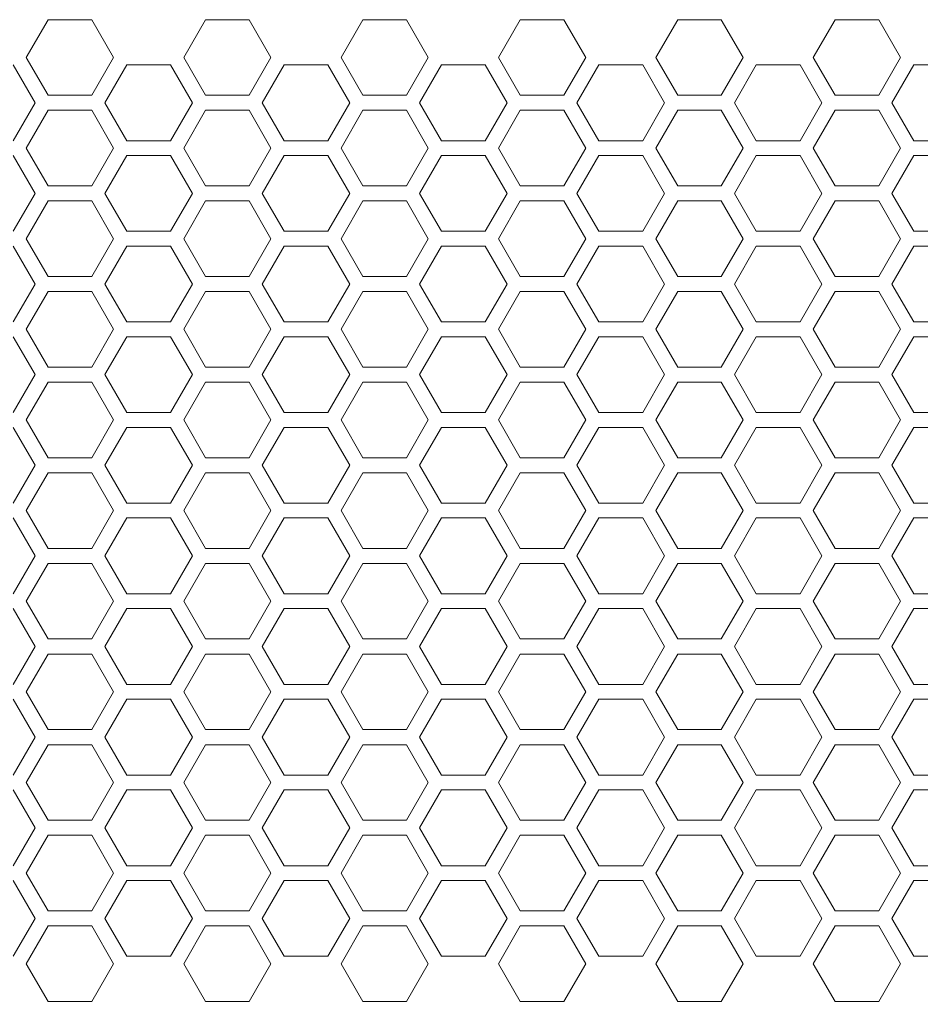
# Model space of a CAD drawing. Header units: millimetres. Extents: x 4621 to 5210, y 333 to 1535.
# Tile 8 of 26: x 4899 to 4970, y 416 to 494. Entities that reach past the tile are written whole.
import ezdxf

# ---------------------------------------------------------------- set-up
doc = ezdxf.new("R2010")
doc.units = ezdxf.units.MM
doc.header["$PDSIZE"] = -1
doc.dimstyles.new('ISO-25', dxfattribs={"dimtxt": 2.5, "dimasz": 2.5, "dimexe": 1.25, "dimexo": 0.625, "dimtad": 1, "dimtxsty": 'Standard', "dimcen": 2.5, "dimadec": 0, "dimazin": 0, "dimtfac": 1, "dimtmove": 0, "dimatfit": 3, "dimfxl": 0, "dimarcsym": 0})

# ---------------------------------------------------------------- blocks, each defined once
blk = doc.blocks.new('*D104')
at = {"color": 4, "lineweight": -2, "transparency": 16777216}
for p, q in [((4681.237, 438.002), (4681.237, 374.854)), ((5149.237, 438.002), (5149.237, 374.854)), ((4701.237, 379.854), (4883.57, 379.854)), ((5129.237, 379.854), (4946.904, 379.854))]:
    blk.add_line(p, q, dxfattribs=at)
at = {"color": 4, "transparency": 16777216}
for points in [[(4701.237, 383.188), (4701.237, 376.521), (4681.237, 379.854)], [(5129.237, 383.188), (5129.237, 376.521), (5149.237, 379.854)]]:
    blk.add_solid(points, dxfattribs=at)
at = {"layer": 'Defpoints', "color": 0, "transparency": 16777216}
for p in [(4681.237, 443.002), (5149.237, 443.002), (5149.237, 379.854)]:
    blk.add_point(p, dxfattribs=at)
at = {"color": 4, "transparency": 16777216, "insert": (4915.237, 379.854), "char_height": 20, "attachment_point": 5}
blk.add_mtext('468', dxfattribs=at)

msp = doc.modelspace()

# ---------------------------------------------------------------- linework, layer by layer
at = {"color": 0, "linetype": 'ByBlock', "lineweight": 5}
for p, q in [((4901.005, 494.202), (4899.273, 491.202)), ((4904.469, 494.202), (4901.005, 494.202)), ((4906.201, 491.202), (4904.469, 494.202)), ((4913.505, 494.202), (4911.773, 491.202)), ((4916.969, 494.202), (4913.505, 494.202)), ((4918.701, 491.202), (4916.969, 494.202)), ((4926.005, 494.202), (4924.273, 491.202)), ((4926.005, 494.202), (4924.273, 491.202)), ((4929.469, 494.202), (4926.005, 494.202)), ((4929.469, 494.202), (4926.005, 494.202)), ((4931.201, 491.202), (4929.469, 494.202)), ((4931.201, 491.202), (4929.469, 494.202)), ((4938.505, 494.202), (4936.773, 491.202)), ((4938.505, 494.202), (4936.773, 491.202)), ((4941.969, 494.202), (4938.505, 494.202)), ((4941.969, 494.202), (4938.505, 494.202)), ((4943.701, 491.202), (4941.969, 494.202)), ((4943.701, 491.202), (4941.969, 494.202)), ((4951.005, 494.202), (4949.273, 491.202)), ((4954.469, 494.202), (4951.005, 494.202)), ((4956.201, 491.202), (4954.469, 494.202)), ((4963.505, 494.202), (4961.773, 491.202)), ((4966.969, 494.202), (4963.505, 494.202)), ((4968.701, 491.202), (4966.969, 494.202)), ((4899.966, 487.602), (4898.226, 490.614)), ((4899.273, 491.202), (4901.005, 488.202)), ((4904.469, 488.202), (4906.201, 491.202)), ((4907.248, 490.614), (4905.508, 487.602)), ((4910.726, 490.614), (4907.248, 490.614)), ((4912.466, 487.602), (4910.726, 490.614)), ((4911.773, 491.202), (4913.505, 488.202)), ((4916.969, 488.202), (4918.701, 491.202)), ((4919.748, 490.614), (4918.008, 487.602)), ((4923.226, 490.614), (4919.748, 490.614)), ((4924.966, 487.602), (4923.226, 490.614)), ((4924.273, 491.202), (4926.005, 488.202)), ((4924.273, 491.202), (4926.005, 488.202)), ((4929.469, 488.202), (4931.201, 491.202)), ((4929.469, 488.202), (4931.201, 491.202)), ((4932.248, 490.614), (4930.508, 487.602)), ((4932.248, 490.614), (4930.508, 487.602)), ((4935.726, 490.614), (4932.248, 490.614)), ((4935.726, 490.614), (4932.248, 490.614)), ((4937.466, 487.602), (4935.726, 490.614)), ((4937.466, 487.602), (4935.726, 490.614)), ((4936.773, 491.202), (4938.505, 488.202)), ((4936.773, 491.202), (4938.505, 488.202)), ((4941.969, 488.202), (4943.701, 491.202)), ((4941.969, 488.202), (4943.701, 491.202)), ((4944.748, 490.614), (4943.008, 487.602)), ((4948.226, 490.614), (4944.748, 490.614)), ((4949.966, 487.602), (4948.226, 490.614)), ((4949.273, 491.202), (4951.005, 488.202)), ((4954.469, 488.202), (4956.201, 491.202)), ((4957.248, 490.614), (4955.508, 487.602)), ((4960.726, 490.614), (4957.248, 490.614)), ((4962.466, 487.602), (4960.726, 490.614)), ((4961.773, 491.202), (4963.505, 488.202)), ((4966.969, 488.202), (4968.701, 491.202)), ((4969.748, 490.614), (4968.008, 487.602)), ((4973.226, 490.614), (4969.748, 490.614)), ((4901.005, 488.202), (4904.469, 488.202)), ((4913.505, 488.202), (4916.969, 488.202)), ((4926.005, 488.202), (4929.469, 488.202)), ((4926.005, 488.202), (4929.469, 488.202)), ((4938.505, 488.202), (4941.969, 488.202)), ((4938.505, 488.202), (4941.969, 488.202)), ((4951.005, 488.202), (4954.469, 488.202)), ((4963.505, 488.202), (4966.969, 488.202)), ((4898.226, 484.589), (4899.966, 487.602)), ((4905.508, 487.602), (4907.248, 484.589)), ((4910.726, 484.589), (4912.466, 487.602)), ((4918.008, 487.602), (4919.748, 484.589)), ((4923.226, 484.589), (4924.966, 487.602)), ((4930.508, 487.602), (4932.248, 484.589)), ((4930.508, 487.602), (4932.248, 484.589)), ((4935.726, 484.589), (4937.466, 487.602)), ((4935.726, 484.589), (4937.466, 487.602)), ((4943.008, 487.602), (4944.748, 484.589)), ((4948.226, 484.589), (4949.966, 487.602)), ((4955.508, 487.602), (4957.248, 484.589)), ((4960.726, 484.589), (4962.466, 487.602)), ((4968.008, 487.602), (4969.748, 484.589)), ((4901.005, 487.002), (4899.273, 484.002)), ((4904.469, 487.002), (4901.005, 487.002)), ((4906.201, 484.002), (4904.469, 487.002)), ((4913.505, 487.002), (4911.773, 484.002)), ((4916.969, 487.002), (4913.505, 487.002)), ((4918.701, 484.002), (4916.969, 487.002)), ((4926.005, 487.002), (4924.273, 484.002)), ((4926.005, 487.002), (4924.273, 484.002)), ((4929.469, 487.002), (4926.005, 487.002)), ((4929.469, 487.002), (4926.005, 487.002)), ((4931.201, 484.002), (4929.469, 487.002)), ((4931.201, 484.002), (4929.469, 487.002)), ((4938.505, 487.002), (4936.773, 484.002)), ((4938.505, 487.002), (4936.773, 484.002)), ((4941.969, 487.002), (4938.505, 487.002)), ((4941.969, 487.002), (4938.505, 487.002)), ((4943.701, 484.002), (4941.969, 487.002)), ((4943.701, 484.002), (4941.969, 487.002)), ((4951.005, 487.002), (4949.273, 484.002)), ((4954.469, 487.002), (4951.005, 487.002)), ((4956.201, 484.002), (4954.469, 487.002)), ((4963.505, 487.002), (4961.773, 484.002)), ((4966.969, 487.002), (4963.505, 487.002)), ((4968.701, 484.002), (4966.969, 487.002)), ((4907.248, 484.589), (4910.726, 484.589)), ((4919.748, 484.589), (4923.226, 484.589)), ((4932.248, 484.589), (4935.726, 484.589)), ((4932.248, 484.589), (4935.726, 484.589)), ((4944.748, 484.589), (4948.226, 484.589)), ((4957.248, 484.589), (4960.726, 484.589)), ((4969.748, 484.589), (4973.226, 484.589)), ((4899.273, 484.002), (4901.005, 481.002)), ((4904.469, 481.002), (4906.201, 484.002)), ((4911.773, 484.002), (4913.505, 481.002)), ((4916.969, 481.002), (4918.701, 484.002)), ((4924.273, 484.002), (4926.005, 481.002)), ((4924.273, 484.002), (4926.005, 481.002)), ((4929.469, 481.002), (4931.201, 484.002)), ((4929.469, 481.002), (4931.201, 484.002)), ((4936.773, 484.002), (4938.505, 481.002)), ((4936.773, 484.002), (4938.505, 481.002)), ((4941.969, 481.002), (4943.701, 484.002)), ((4941.969, 481.002), (4943.701, 484.002)), ((4949.273, 484.002), (4951.005, 481.002)), ((4954.469, 481.002), (4956.201, 484.002)), ((4961.773, 484.002), (4963.505, 481.002)), ((4966.969, 481.002), (4968.701, 484.002)), ((4899.966, 480.402), (4898.226, 483.414)), ((4907.248, 483.414), (4905.508, 480.402)), ((4910.726, 483.414), (4907.248, 483.414)), ((4912.466, 480.402), (4910.726, 483.414)), ((4919.748, 483.414), (4918.008, 480.402)), ((4923.226, 483.414), (4919.748, 483.414)), ((4924.966, 480.402), (4923.226, 483.414)), ((4932.248, 483.414), (4930.508, 480.402)), ((4932.248, 483.414), (4930.508, 480.402)), ((4935.726, 483.414), (4932.248, 483.414)), ((4935.726, 483.414), (4932.248, 483.414)), ((4937.466, 480.402), (4935.726, 483.414)), ((4937.466, 480.402), (4935.726, 483.414)), ((4944.748, 483.414), (4943.008, 480.402)), ((4948.226, 483.414), (4944.748, 483.414)), ((4949.966, 480.402), (4948.226, 483.414)), ((4957.248, 483.414), (4955.508, 480.402)), ((4960.726, 483.414), (4957.248, 483.414)), ((4962.466, 480.402), (4960.726, 483.414)), ((4969.748, 483.414), (4968.008, 480.402)), ((4973.226, 483.414), (4969.748, 483.414)), ((4898.226, 477.389), (4899.966, 480.402)), ((4901.005, 481.002), (4904.469, 481.002)), ((4905.508, 480.402), (4907.248, 477.389)), ((4910.726, 477.389), (4912.466, 480.402)), ((4913.505, 481.002), (4916.969, 481.002)), ((4918.008, 480.402), (4919.748, 477.389)), ((4923.226, 477.389), (4924.966, 480.402)), ((4926.005, 481.002), (4929.469, 481.002)), ((4926.005, 481.002), (4929.469, 481.002)), ((4930.508, 480.402), (4932.248, 477.389)), ((4930.508, 480.402), (4932.248, 477.389)), ((4935.726, 477.389), (4937.466, 480.402)), ((4935.726, 477.389), (4937.466, 480.402)), ((4938.505, 481.002), (4941.969, 481.002)), ((4938.505, 481.002), (4941.969, 481.002)), ((4943.008, 480.402), (4944.748, 477.389)), ((4948.226, 477.389), (4949.966, 480.402)), ((4951.005, 481.002), (4954.469, 481.002)), ((4955.508, 480.402), (4957.248, 477.389)), ((4960.726, 477.389), (4962.466, 480.402)), ((4963.505, 481.002), (4966.969, 481.002)), ((4968.008, 480.402), (4969.748, 477.389)), ((4901.005, 479.802), (4899.273, 476.802)), ((4904.469, 479.802), (4901.005, 479.802)), ((4906.201, 476.802), (4904.469, 479.802)), ((4913.505, 479.802), (4911.773, 476.802)), ((4916.969, 479.802), (4913.505, 479.802)), ((4918.701, 476.802), (4916.969, 479.802)), ((4926.005, 479.802), (4924.273, 476.802)), ((4926.005, 479.802), (4924.273, 476.802)), ((4929.469, 479.802), (4926.005, 479.802)), ((4929.469, 479.802), (4926.005, 479.802)), ((4931.201, 476.802), (4929.469, 479.802)), ((4931.201, 476.802), (4929.469, 479.802)), ((4938.505, 479.802), (4936.773, 476.802)), ((4938.505, 479.802), (4936.773, 476.802)), ((4941.969, 479.802), (4938.505, 479.802)), ((4941.969, 479.802), (4938.505, 479.802)), ((4943.701, 476.802), (4941.969, 479.802)), ((4943.701, 476.802), (4941.969, 479.802)), ((4951.005, 479.802), (4949.273, 476.802)), ((4954.469, 479.802), (4951.005, 479.802)), ((4956.201, 476.802), (4954.469, 479.802)), ((4963.505, 479.802), (4961.773, 476.802)), ((4966.969, 479.802), (4963.505, 479.802)), ((4968.701, 476.802), (4966.969, 479.802)), ((4907.248, 477.389), (4910.726, 477.389)), ((4919.748, 477.389), (4923.226, 477.389)), ((4932.248, 477.389), (4935.726, 477.389)), ((4932.248, 477.389), (4935.726, 477.389)), ((4944.748, 477.389), (4948.226, 477.389)), ((4957.248, 477.389), (4960.726, 477.389)), ((4969.748, 477.389), (4973.226, 477.389)), ((4899.273, 476.802), (4901.005, 473.802)), ((4904.469, 473.802), (4906.201, 476.802)), ((4911.773, 476.802), (4913.505, 473.802)), ((4916.969, 473.802), (4918.701, 476.802)), ((4924.273, 476.802), (4926.005, 473.802)), ((4924.273, 476.802), (4926.005, 473.802)), ((4929.469, 473.802), (4931.201, 476.802)), ((4929.469, 473.802), (4931.201, 476.802)), ((4936.773, 476.802), (4938.505, 473.802)), ((4936.773, 476.802), (4938.505, 473.802)), ((4941.969, 473.802), (4943.701, 476.802)), ((4941.969, 473.802), (4943.701, 476.802)), ((4949.273, 476.802), (4951.005, 473.802)), ((4954.469, 473.802), (4956.201, 476.802)), ((4961.773, 476.802), (4963.505, 473.802)), ((4966.969, 473.802), (4968.701, 476.802)), ((4899.966, 473.202), (4898.226, 476.214)), ((4907.248, 476.214), (4905.508, 473.202)), ((4910.726, 476.214), (4907.248, 476.214)), ((4912.466, 473.202), (4910.726, 476.214)), ((4919.748, 476.214), (4918.008, 473.202)), ((4923.226, 476.214), (4919.748, 476.214)), ((4924.966, 473.202), (4923.226, 476.214)), ((4932.248, 476.214), (4930.508, 473.202)), ((4932.248, 476.214), (4930.508, 473.202)), ((4935.726, 476.214), (4932.248, 476.214)), ((4935.726, 476.214), (4932.248, 476.214)), ((4937.466, 473.202), (4935.726, 476.214)), ((4937.466, 473.202), (4935.726, 476.214)), ((4944.748, 476.214), (4943.008, 473.202)), ((4948.226, 476.214), (4944.748, 476.214)), ((4949.966, 473.202), (4948.226, 476.214)), ((4957.248, 476.214), (4955.508, 473.202)), ((4960.726, 476.214), (4957.248, 476.214)), ((4962.466, 473.202), (4960.726, 476.214)), ((4969.748, 476.214), (4968.008, 473.202)), ((4973.226, 476.214), (4969.748, 476.214)), ((4901.005, 473.802), (4904.469, 473.802)), ((4913.505, 473.802), (4916.969, 473.802)), ((4926.005, 473.802), (4929.469, 473.802)), ((4926.005, 473.802), (4929.469, 473.802)), ((4938.505, 473.802), (4941.969, 473.802)), ((4938.505, 473.802), (4941.969, 473.802)), ((4951.005, 473.802), (4954.469, 473.802)), ((4963.505, 473.802), (4966.969, 473.802)), ((4898.226, 470.189), (4899.966, 473.202)), ((4901.005, 472.602), (4899.273, 469.602)), ((4904.469, 472.602), (4901.005, 472.602)), ((4906.201, 469.602), (4904.469, 472.602)), ((4905.508, 473.202), (4907.248, 470.189)), ((4910.726, 470.189), (4912.466, 473.202)), ((4913.505, 472.602), (4911.773, 469.602)), ((4916.969, 472.602), (4913.505, 472.602)), ((4918.701, 469.602), (4916.969, 472.602)), ((4918.008, 473.202), (4919.748, 470.189)), ((4923.226, 470.189), (4924.966, 473.202)), ((4926.005, 472.602), (4924.273, 469.602)), ((4926.005, 472.602), (4924.273, 469.602)), ((4929.469, 472.602), (4926.005, 472.602)), ((4929.469, 472.602), (4926.005, 472.602)), ((4931.201, 469.602), (4929.469, 472.602)), ((4931.201, 469.602), (4929.469, 472.602)), ((4930.508, 473.202), (4932.248, 470.189)), ((4930.508, 473.202), (4932.248, 470.189)), ((4935.726, 470.189), (4937.466, 473.202)), ((4935.726, 470.189), (4937.466, 473.202)), ((4938.505, 472.602), (4936.773, 469.602)), ((4938.505, 472.602), (4936.773, 469.602)), ((4941.969, 472.602), (4938.505, 472.602)), ((4941.969, 472.602), (4938.505, 472.602)), ((4943.701, 469.602), (4941.969, 472.602)), ((4943.701, 469.602), (4941.969, 472.602)), ((4943.008, 473.202), (4944.748, 470.189)), ((4948.226, 470.189), (4949.966, 473.202)), ((4951.005, 472.602), (4949.273, 469.602)), ((4954.469, 472.602), (4951.005, 472.602)), ((4956.201, 469.602), (4954.469, 472.602)), ((4955.508, 473.202), (4957.248, 470.189)), ((4960.726, 470.189), (4962.466, 473.202)), ((4963.505, 472.602), (4961.773, 469.602)), ((4966.969, 472.602), (4963.505, 472.602)), ((4968.701, 469.602), (4966.969, 472.602)), ((4968.008, 473.202), (4969.748, 470.189)), ((4907.248, 470.189), (4910.726, 470.189)), ((4919.748, 470.189), (4923.226, 470.189)), ((4932.248, 470.189), (4935.726, 470.189)), ((4932.248, 470.189), (4935.726, 470.189)), ((4944.748, 470.189), (4948.226, 470.189)), ((4957.248, 470.189), (4960.726, 470.189)), ((4969.748, 470.189), (4973.226, 470.189)), ((4899.273, 469.602), (4901.005, 466.602)), ((4904.469, 466.602), (4906.201, 469.602)), ((4911.773, 469.602), (4913.505, 466.602)), ((4916.969, 466.602), (4918.701, 469.602)), ((4924.273, 469.602), (4926.005, 466.602)), ((4924.273, 469.602), (4926.005, 466.602)), ((4929.469, 466.602), (4931.201, 469.602)), ((4929.469, 466.602), (4931.201, 469.602)), ((4936.773, 469.602), (4938.505, 466.602)), ((4936.773, 469.602), (4938.505, 466.602)), ((4941.969, 466.602), (4943.701, 469.602)), ((4941.969, 466.602), (4943.701, 469.602)), ((4949.273, 469.602), (4951.005, 466.602)), ((4954.469, 466.602), (4956.201, 469.602)), ((4961.773, 469.602), (4963.505, 466.602)), ((4966.969, 466.602), (4968.701, 469.602)), ((4899.966, 466.002), (4898.226, 469.014)), ((4907.248, 469.014), (4905.508, 466.002)), ((4910.726, 469.014), (4907.248, 469.014)), ((4912.466, 466.002), (4910.726, 469.014)), ((4919.748, 469.014), (4918.008, 466.002)), ((4923.226, 469.014), (4919.748, 469.014)), ((4924.966, 466.002), (4923.226, 469.014)), ((4932.248, 469.014), (4930.508, 466.002)), ((4932.248, 469.014), (4930.508, 466.002)), ((4935.726, 469.014), (4932.248, 469.014)), ((4935.726, 469.014), (4932.248, 469.014)), ((4937.466, 466.002), (4935.726, 469.014)), ((4937.466, 466.002), (4935.726, 469.014)), ((4944.748, 469.014), (4943.008, 466.002)), ((4948.226, 469.014), (4944.748, 469.014)), ((4949.966, 466.002), (4948.226, 469.014)), ((4957.248, 469.014), (4955.508, 466.002)), ((4960.726, 469.014), (4957.248, 469.014)), ((4962.466, 466.002), (4960.726, 469.014)), ((4969.748, 469.014), (4968.008, 466.002)), ((4973.226, 469.014), (4969.748, 469.014)), ((4901.005, 466.602), (4904.469, 466.602)), ((4913.505, 466.602), (4916.969, 466.602)), ((4926.005, 466.602), (4929.469, 466.602)), ((4926.005, 466.602), (4929.469, 466.602)), ((4938.505, 466.602), (4941.969, 466.602)), ((4938.505, 466.602), (4941.969, 466.602)), ((4951.005, 466.602), (4954.469, 466.602)), ((4963.505, 466.602), (4966.969, 466.602)), ((4898.226, 462.989), (4899.966, 466.002)), ((4905.508, 466.002), (4907.248, 462.989)), ((4910.726, 462.989), (4912.466, 466.002)), ((4918.008, 466.002), (4919.748, 462.989)), ((4923.226, 462.989), (4924.966, 466.002)), ((4930.508, 466.002), (4932.248, 462.989)), ((4930.508, 466.002), (4932.248, 462.989)), ((4935.726, 462.989), (4937.466, 466.002)), ((4935.726, 462.989), (4937.466, 466.002)), ((4943.008, 466.002), (4944.748, 462.989)), ((4948.226, 462.989), (4949.966, 466.002)), ((4955.508, 466.002), (4957.248, 462.989)), ((4960.726, 462.989), (4962.466, 466.002)), ((4968.008, 466.002), (4969.748, 462.989)), ((4901.005, 465.402), (4899.273, 462.402)), ((4904.469, 465.402), (4901.005, 465.402)), ((4906.201, 462.402), (4904.469, 465.402)), ((4913.505, 465.402), (4911.773, 462.402)), ((4916.969, 465.402), (4913.505, 465.402)), ((4918.701, 462.402), (4916.969, 465.402)), ((4926.005, 465.402), (4924.273, 462.402)), ((4926.005, 465.402), (4924.273, 462.402)), ((4929.469, 465.402), (4926.005, 465.402)), ((4929.469, 465.402), (4926.005, 465.402)), ((4931.201, 462.402), (4929.469, 465.402)), ((4931.201, 462.402), (4929.469, 465.402)), ((4938.505, 465.402), (4936.773, 462.402)), ((4938.505, 465.402), (4936.773, 462.402)), ((4941.969, 465.402), (4938.505, 465.402)), ((4941.969, 465.402), (4938.505, 465.402)), ((4943.701, 462.402), (4941.969, 465.402)), ((4943.701, 462.402), (4941.969, 465.402)), ((4951.005, 465.402), (4949.273, 462.402)), ((4954.469, 465.402), (4951.005, 465.402)), ((4956.201, 462.402), (4954.469, 465.402)), ((4963.505, 465.402), (4961.773, 462.402)), ((4966.969, 465.402), (4963.505, 465.402)), ((4968.701, 462.402), (4966.969, 465.402)), ((4899.273, 462.402), (4901.005, 459.402)), ((4904.469, 459.402), (4906.201, 462.402)), ((4907.248, 462.989), (4910.726, 462.989)), ((4911.773, 462.402), (4913.505, 459.402)), ((4916.969, 459.402), (4918.701, 462.402)), ((4919.748, 462.989), (4923.226, 462.989)), ((4924.273, 462.402), (4926.005, 459.402)), ((4924.273, 462.402), (4926.005, 459.402)), ((4929.469, 459.402), (4931.201, 462.402)), ((4929.469, 459.402), (4931.201, 462.402)), ((4932.248, 462.989), (4935.726, 462.989)), ((4932.248, 462.989), (4935.726, 462.989)), ((4936.773, 462.402), (4938.505, 459.402)), ((4936.773, 462.402), (4938.505, 459.402)), ((4941.969, 459.402), (4943.701, 462.402)), ((4941.969, 459.402), (4943.701, 462.402)), ((4944.748, 462.989), (4948.226, 462.989)), ((4949.273, 462.402), (4951.005, 459.402)), ((4954.469, 459.402), (4956.201, 462.402)), ((4957.248, 462.989), (4960.726, 462.989)), ((4961.773, 462.402), (4963.505, 459.402)), ((4966.969, 459.402), (4968.701, 462.402)), ((4969.748, 462.989), (4973.226, 462.989)), ((4899.966, 458.802), (4898.226, 461.814)), ((4907.248, 461.814), (4905.508, 458.802)), ((4910.726, 461.814), (4907.248, 461.814)), ((4912.466, 458.802), (4910.726, 461.814)), ((4919.748, 461.814), (4918.008, 458.802)), ((4923.226, 461.814), (4919.748, 461.814)), ((4924.966, 458.802), (4923.226, 461.814)), ((4932.248, 461.814), (4930.508, 458.802)), ((4932.248, 461.814), (4930.508, 458.802)), ((4935.726, 461.814), (4932.248, 461.814)), ((4935.726, 461.814), (4932.248, 461.814)), ((4937.466, 458.802), (4935.726, 461.814)), ((4937.466, 458.802), (4935.726, 461.814)), ((4944.748, 461.814), (4943.008, 458.802)), ((4948.226, 461.814), (4944.748, 461.814)), ((4949.966, 458.802), (4948.226, 461.814)), ((4957.248, 461.814), (4955.508, 458.802)), ((4960.726, 461.814), (4957.248, 461.814)), ((4962.466, 458.802), (4960.726, 461.814)), ((4969.748, 461.814), (4968.008, 458.802)), ((4973.226, 461.814), (4969.748, 461.814)), ((4901.005, 459.402), (4904.469, 459.402)), ((4913.505, 459.402), (4916.969, 459.402)), ((4926.005, 459.402), (4929.469, 459.402)), ((4926.005, 459.402), (4929.469, 459.402)), ((4938.505, 459.402), (4941.969, 459.402)), ((4938.505, 459.402), (4941.969, 459.402)), ((4951.005, 459.402), (4954.469, 459.402)), ((4963.505, 459.402), (4966.969, 459.402)), ((4898.226, 455.789), (4899.966, 458.802)), ((4905.508, 458.802), (4907.248, 455.789)), ((4910.726, 455.789), (4912.466, 458.802)), ((4918.008, 458.802), (4919.748, 455.789)), ((4923.226, 455.789), (4924.966, 458.802)), ((4930.508, 458.802), (4932.248, 455.789)), ((4930.508, 458.802), (4932.248, 455.789)), ((4935.726, 455.789), (4937.466, 458.802)), ((4935.726, 455.789), (4937.466, 458.802)), ((4943.008, 458.802), (4944.748, 455.789)), ((4948.226, 455.789), (4949.966, 458.802)), ((4955.508, 458.802), (4957.248, 455.789)), ((4960.726, 455.789), (4962.466, 458.802)), ((4968.008, 458.802), (4969.748, 455.789)), ((4901.005, 458.202), (4899.273, 455.202)), ((4904.469, 458.202), (4901.005, 458.202)), ((4906.201, 455.202), (4904.469, 458.202)), ((4913.505, 458.202), (4911.773, 455.202)), ((4916.969, 458.202), (4913.505, 458.202)), ((4918.701, 455.202), (4916.969, 458.202)), ((4926.005, 458.202), (4924.273, 455.202)), ((4926.005, 458.202), (4924.273, 455.202)), ((4929.469, 458.202), (4926.005, 458.202)), ((4929.469, 458.202), (4926.005, 458.202)), ((4931.201, 455.202), (4929.469, 458.202)), ((4931.201, 455.202), (4929.469, 458.202)), ((4938.505, 458.202), (4936.773, 455.202)), ((4938.505, 458.202), (4936.773, 455.202)), ((4941.969, 458.202), (4938.505, 458.202)), ((4941.969, 458.202), (4938.505, 458.202)), ((4943.701, 455.202), (4941.969, 458.202)), ((4943.701, 455.202), (4941.969, 458.202)), ((4951.005, 458.202), (4949.273, 455.202)), ((4954.469, 458.202), (4951.005, 458.202)), ((4956.201, 455.202), (4954.469, 458.202)), ((4963.505, 458.202), (4961.773, 455.202)), ((4966.969, 458.202), (4963.505, 458.202)), ((4968.701, 455.202), (4966.969, 458.202)), ((4907.248, 455.789), (4910.726, 455.789)), ((4919.748, 455.789), (4923.226, 455.789)), ((4932.248, 455.789), (4935.726, 455.789)), ((4932.248, 455.789), (4935.726, 455.789)), ((4944.748, 455.789), (4948.226, 455.789)), ((4957.248, 455.789), (4960.726, 455.789)), ((4969.748, 455.789), (4973.226, 455.789)), ((4899.966, 451.602), (4898.226, 454.614)), ((4899.273, 455.202), (4901.005, 452.202)), ((4904.469, 452.202), (4906.201, 455.202)), ((4907.248, 454.614), (4905.508, 451.602)), ((4910.726, 454.614), (4907.248, 454.614)), ((4912.466, 451.602), (4910.726, 454.614)), ((4911.773, 455.202), (4913.505, 452.202)), ((4916.969, 452.202), (4918.701, 455.202)), ((4919.748, 454.614), (4918.008, 451.602)), ((4923.226, 454.614), (4919.748, 454.614)), ((4924.966, 451.602), (4923.226, 454.614)), ((4924.273, 455.202), (4926.005, 452.202)), ((4924.273, 455.202), (4926.005, 452.202)), ((4929.469, 452.202), (4931.201, 455.202)), ((4929.469, 452.202), (4931.201, 455.202)), ((4932.248, 454.614), (4930.508, 451.602)), ((4932.248, 454.614), (4930.508, 451.602)), ((4935.726, 454.614), (4932.248, 454.614)), ((4935.726, 454.614), (4932.248, 454.614)), ((4937.466, 451.602), (4935.726, 454.614)), ((4937.466, 451.602), (4935.726, 454.614)), ((4936.773, 455.202), (4938.505, 452.202)), ((4936.773, 455.202), (4938.505, 452.202)), ((4941.969, 452.202), (4943.701, 455.202)), ((4941.969, 452.202), (4943.701, 455.202)), ((4944.748, 454.614), (4943.008, 451.602)), ((4948.226, 454.614), (4944.748, 454.614)), ((4949.966, 451.602), (4948.226, 454.614)), ((4949.273, 455.202), (4951.005, 452.202)), ((4954.469, 452.202), (4956.201, 455.202)), ((4957.248, 454.614), (4955.508, 451.602)), ((4960.726, 454.614), (4957.248, 454.614)), ((4962.466, 451.602), (4960.726, 454.614)), ((4961.773, 455.202), (4963.505, 452.202)), ((4966.969, 452.202), (4968.701, 455.202)), ((4969.748, 454.614), (4968.008, 451.602)), ((4973.226, 454.614), (4969.748, 454.614)), ((4901.005, 452.202), (4904.469, 452.202)), ((4913.505, 452.202), (4916.969, 452.202)), ((4926.005, 452.202), (4929.469, 452.202)), ((4926.005, 452.202), (4929.469, 452.202)), ((4938.505, 452.202), (4941.969, 452.202)), ((4938.505, 452.202), (4941.969, 452.202)), ((4951.005, 452.202), (4954.469, 452.202)), ((4963.505, 452.202), (4966.969, 452.202)), ((4898.226, 448.589), (4899.966, 451.602)), ((4905.508, 451.602), (4907.248, 448.589)), ((4910.726, 448.589), (4912.466, 451.602)), ((4918.008, 451.602), (4919.748, 448.589)), ((4923.226, 448.589), (4924.966, 451.602)), ((4930.508, 451.602), (4932.248, 448.589)), ((4930.508, 451.602), (4932.248, 448.589)), ((4935.726, 448.589), (4937.466, 451.602)), ((4935.726, 448.589), (4937.466, 451.602)), ((4943.008, 451.602), (4944.748, 448.589)), ((4948.226, 448.589), (4949.966, 451.602)), ((4955.508, 451.602), (4957.248, 448.589)), ((4960.726, 448.589), (4962.466, 451.602)), ((4968.008, 451.602), (4969.748, 448.589)), ((4901.005, 451.002), (4899.273, 448.002)), ((4904.469, 451.002), (4901.005, 451.002)), ((4906.201, 448.002), (4904.469, 451.002)), ((4913.505, 451.002), (4911.773, 448.002)), ((4916.969, 451.002), (4913.505, 451.002)), ((4918.701, 448.002), (4916.969, 451.002)), ((4926.005, 451.002), (4924.273, 448.002)), ((4926.005, 451.002), (4924.273, 448.002)), ((4929.469, 451.002), (4926.005, 451.002)), ((4929.469, 451.002), (4926.005, 451.002)), ((4931.201, 448.002), (4929.469, 451.002)), ((4931.201, 448.002), (4929.469, 451.002)), ((4938.505, 451.002), (4936.773, 448.002)), ((4938.505, 451.002), (4936.773, 448.002)), ((4941.969, 451.002), (4938.505, 451.002)), ((4941.969, 451.002), (4938.505, 451.002)), ((4943.701, 448.002), (4941.969, 451.002)), ((4943.701, 448.002), (4941.969, 451.002)), ((4951.005, 451.002), (4949.273, 448.002)), ((4954.469, 451.002), (4951.005, 451.002)), ((4956.201, 448.002), (4954.469, 451.002)), ((4963.505, 451.002), (4961.773, 448.002)), ((4966.969, 451.002), (4963.505, 451.002)), ((4968.701, 448.002), (4966.969, 451.002)), ((4907.248, 448.589), (4910.726, 448.589)), ((4919.748, 448.589), (4923.226, 448.589)), ((4932.248, 448.589), (4935.726, 448.589)), ((4932.248, 448.589), (4935.726, 448.589)), ((4944.748, 448.589), (4948.226, 448.589)), ((4957.248, 448.589), (4960.726, 448.589)), ((4969.748, 448.589), (4973.226, 448.589)), ((4899.273, 448.002), (4901.005, 445.002)), ((4904.469, 445.002), (4906.201, 448.002)), ((4911.773, 448.002), (4913.505, 445.002)), ((4916.969, 445.002), (4918.701, 448.002)), ((4924.273, 448.002), (4926.005, 445.002)), ((4924.273, 448.002), (4926.005, 445.002)), ((4929.469, 445.002), (4931.201, 448.002)), ((4929.469, 445.002), (4931.201, 448.002)), ((4936.773, 448.002), (4938.505, 445.002)), ((4936.773, 448.002), (4938.505, 445.002)), ((4941.969, 445.002), (4943.701, 448.002)), ((4941.969, 445.002), (4943.701, 448.002)), ((4949.273, 448.002), (4951.005, 445.002)), ((4954.469, 445.002), (4956.201, 448.002)), ((4961.773, 448.002), (4963.505, 445.002)), ((4966.969, 445.002), (4968.701, 448.002)), ((4899.966, 444.402), (4898.226, 447.414)), ((4907.248, 447.414), (4905.508, 444.402)), ((4910.726, 447.414), (4907.248, 447.414)), ((4912.466, 444.402), (4910.726, 447.414)), ((4919.748, 447.414), (4918.008, 444.402)), ((4923.226, 447.414), (4919.748, 447.414)), ((4924.966, 444.402), (4923.226, 447.414)), ((4932.248, 447.414), (4930.508, 444.402)), ((4932.248, 447.414), (4930.508, 444.402)), ((4935.726, 447.414), (4932.248, 447.414)), ((4935.726, 447.414), (4932.248, 447.414)), ((4937.466, 444.402), (4935.726, 447.414)), ((4937.466, 444.402), (4935.726, 447.414)), ((4944.748, 447.414), (4943.008, 444.402)), ((4948.226, 447.414), (4944.748, 447.414)), ((4949.966, 444.402), (4948.226, 447.414)), ((4957.248, 447.414), (4955.508, 444.402)), ((4960.726, 447.414), (4957.248, 447.414)), ((4962.466, 444.402), (4960.726, 447.414)), ((4969.748, 447.414), (4968.008, 444.402)), ((4973.226, 447.414), (4969.748, 447.414)), ((4898.226, 441.389), (4899.966, 444.402)), ((4901.005, 445.002), (4904.469, 445.002)), ((4905.508, 444.402), (4907.248, 441.389)), ((4910.726, 441.389), (4912.466, 444.402)), ((4913.505, 445.002), (4916.969, 445.002)), ((4918.008, 444.402), (4919.748, 441.389)), ((4923.226, 441.389), (4924.966, 444.402)), ((4926.005, 445.002), (4929.469, 445.002)), ((4926.005, 445.002), (4929.469, 445.002)), ((4930.508, 444.402), (4932.248, 441.389)), ((4930.508, 444.402), (4932.248, 441.389)), ((4935.726, 441.389), (4937.466, 444.402)), ((4935.726, 441.389), (4937.466, 444.402)), ((4938.505, 445.002), (4941.969, 445.002)), ((4938.505, 445.002), (4941.969, 445.002)), ((4943.008, 444.402), (4944.748, 441.389)), ((4948.226, 441.389), (4949.966, 444.402)), ((4951.005, 445.002), (4954.469, 445.002)), ((4955.508, 444.402), (4957.248, 441.389)), ((4960.726, 441.389), (4962.466, 444.402)), ((4963.505, 445.002), (4966.969, 445.002)), ((4968.008, 444.402), (4969.748, 441.389)), ((4901.005, 443.802), (4899.273, 440.802)), ((4904.469, 443.802), (4901.005, 443.802)), ((4906.201, 440.802), (4904.469, 443.802)), ((4913.505, 443.802), (4911.773, 440.802)), ((4916.969, 443.802), (4913.505, 443.802)), ((4918.701, 440.802), (4916.969, 443.802)), ((4926.005, 443.802), (4924.273, 440.802)), ((4926.005, 443.802), (4924.273, 440.802)), ((4929.469, 443.802), (4926.005, 443.802)), ((4929.469, 443.802), (4926.005, 443.802)), ((4931.201, 440.802), (4929.469, 443.802)), ((4931.201, 440.802), (4929.469, 443.802)), ((4938.505, 443.802), (4936.773, 440.802)), ((4938.505, 443.802), (4936.773, 440.802)), ((4941.969, 443.802), (4938.505, 443.802)), ((4941.969, 443.802), (4938.505, 443.802)), ((4943.701, 440.802), (4941.969, 443.802)), ((4943.701, 440.802), (4941.969, 443.802)), ((4951.005, 443.802), (4949.273, 440.802)), ((4954.469, 443.802), (4951.005, 443.802)), ((4956.201, 440.802), (4954.469, 443.802)), ((4963.505, 443.802), (4961.773, 440.802)), ((4966.969, 443.802), (4963.505, 443.802)), ((4968.701, 440.802), (4966.969, 443.802)), ((4907.248, 441.389), (4910.726, 441.389)), ((4919.748, 441.389), (4923.226, 441.389)), ((4932.248, 441.389), (4935.726, 441.389)), ((4932.248, 441.389), (4935.726, 441.389)), ((4944.748, 441.389), (4948.226, 441.389)), ((4957.248, 441.389), (4960.726, 441.389)), ((4969.748, 441.389), (4973.226, 441.389)), ((4899.273, 440.802), (4901.005, 437.802)), ((4904.469, 437.802), (4906.201, 440.802)), ((4911.773, 440.802), (4913.505, 437.802)), ((4916.969, 437.802), (4918.701, 440.802)), ((4924.273, 440.802), (4926.005, 437.802)), ((4924.273, 440.802), (4926.005, 437.802)), ((4929.469, 437.802), (4931.201, 440.802)), ((4929.469, 437.802), (4931.201, 440.802)), ((4936.773, 440.802), (4938.505, 437.802)), ((4936.773, 440.802), (4938.505, 437.802)), ((4941.969, 437.802), (4943.701, 440.802)), ((4941.969, 437.802), (4943.701, 440.802)), ((4949.273, 440.802), (4951.005, 437.802)), ((4954.469, 437.802), (4956.201, 440.802)), ((4961.773, 440.802), (4963.505, 437.802)), ((4966.969, 437.802), (4968.701, 440.802)), ((4899.966, 437.202), (4898.226, 440.214)), ((4907.248, 440.214), (4905.508, 437.202)), ((4910.726, 440.214), (4907.248, 440.214)), ((4912.466, 437.202), (4910.726, 440.214)), ((4919.748, 440.214), (4918.008, 437.202)), ((4923.226, 440.214), (4919.748, 440.214)), ((4924.966, 437.202), (4923.226, 440.214)), ((4932.248, 440.214), (4930.508, 437.202)), ((4932.248, 440.214), (4930.508, 437.202)), ((4935.726, 440.214), (4932.248, 440.214)), ((4935.726, 440.214), (4932.248, 440.214)), ((4937.466, 437.202), (4935.726, 440.214)), ((4937.466, 437.202), (4935.726, 440.214)), ((4944.748, 440.214), (4943.008, 437.202)), ((4948.226, 440.214), (4944.748, 440.214)), ((4949.966, 437.202), (4948.226, 440.214)), ((4957.248, 440.214), (4955.508, 437.202)), ((4960.726, 440.214), (4957.248, 440.214)), ((4962.466, 437.202), (4960.726, 440.214)), ((4969.748, 440.214), (4968.008, 437.202)), ((4973.226, 440.214), (4969.748, 440.214)), ((4901.005, 437.802), (4904.469, 437.802)), ((4913.505, 437.802), (4916.969, 437.802)), ((4926.005, 437.802), (4929.469, 437.802)), ((4926.005, 437.802), (4929.469, 437.802)), ((4938.505, 437.802), (4941.969, 437.802)), ((4938.505, 437.802), (4941.969, 437.802)), ((4951.005, 437.802), (4954.469, 437.802)), ((4963.505, 437.802), (4966.969, 437.802)), ((4898.226, 434.189), (4899.966, 437.202)), ((4901.005, 436.602), (4899.273, 433.602)), ((4904.469, 436.602), (4901.005, 436.602)), ((4906.201, 433.602), (4904.469, 436.602)), ((4905.508, 437.202), (4907.248, 434.189)), ((4910.726, 434.189), (4912.466, 437.202)), ((4913.505, 436.602), (4911.773, 433.602)), ((4916.969, 436.602), (4913.505, 436.602)), ((4918.701, 433.602), (4916.969, 436.602)), ((4918.008, 437.202), (4919.748, 434.189)), ((4923.226, 434.189), (4924.966, 437.202)), ((4926.005, 436.602), (4924.273, 433.602)), ((4926.005, 436.602), (4924.273, 433.602)), ((4929.469, 436.602), (4926.005, 436.602)), ((4929.469, 436.602), (4926.005, 436.602)), ((4931.201, 433.602), (4929.469, 436.602)), ((4931.201, 433.602), (4929.469, 436.602)), ((4930.508, 437.202), (4932.248, 434.189)), ((4930.508, 437.202), (4932.248, 434.189)), ((4935.726, 434.189), (4937.466, 437.202)), ((4935.726, 434.189), (4937.466, 437.202)), ((4938.505, 436.602), (4936.773, 433.602)), ((4938.505, 436.602), (4936.773, 433.602)), ((4941.969, 436.602), (4938.505, 436.602)), ((4941.969, 436.602), (4938.505, 436.602)), ((4943.701, 433.602), (4941.969, 436.602)), ((4943.701, 433.602), (4941.969, 436.602)), ((4943.008, 437.202), (4944.748, 434.189)), ((4948.226, 434.189), (4949.966, 437.202)), ((4951.005, 436.602), (4949.273, 433.602)), ((4954.469, 436.602), (4951.005, 436.602)), ((4956.201, 433.602), (4954.469, 436.602)), ((4955.508, 437.202), (4957.248, 434.189)), ((4960.726, 434.189), (4962.466, 437.202)), ((4963.505, 436.602), (4961.773, 433.602)), ((4966.969, 436.602), (4963.505, 436.602)), ((4968.701, 433.602), (4966.969, 436.602)), ((4968.008, 437.202), (4969.748, 434.189)), ((4907.248, 434.189), (4910.726, 434.189)), ((4919.748, 434.189), (4923.226, 434.189)), ((4932.248, 434.189), (4935.726, 434.189)), ((4932.248, 434.189), (4935.726, 434.189)), ((4944.748, 434.189), (4948.226, 434.189)), ((4957.248, 434.189), (4960.726, 434.189)), ((4969.748, 434.189), (4973.226, 434.189)), ((4899.273, 433.602), (4901.005, 430.602)), ((4904.469, 430.602), (4906.201, 433.602)), ((4911.773, 433.602), (4913.505, 430.602)), ((4916.969, 430.602), (4918.701, 433.602)), ((4924.273, 433.602), (4926.005, 430.602)), ((4924.273, 433.602), (4926.005, 430.602)), ((4929.469, 430.602), (4931.201, 433.602)), ((4929.469, 430.602), (4931.201, 433.602)), ((4936.773, 433.602), (4938.505, 430.602)), ((4936.773, 433.602), (4938.505, 430.602)), ((4941.969, 430.602), (4943.701, 433.602)), ((4941.969, 430.602), (4943.701, 433.602)), ((4949.273, 433.602), (4951.005, 430.602)), ((4954.469, 430.602), (4956.201, 433.602)), ((4961.773, 433.602), (4963.505, 430.602)), ((4966.969, 430.602), (4968.701, 433.602)), ((4899.966, 430.002), (4898.226, 433.014)), ((4907.248, 433.014), (4905.508, 430.002)), ((4910.726, 433.014), (4907.248, 433.014)), ((4912.466, 430.002), (4910.726, 433.014)), ((4919.748, 433.014), (4918.008, 430.002)), ((4923.226, 433.014), (4919.748, 433.014)), ((4924.966, 430.002), (4923.226, 433.014)), ((4932.248, 433.014), (4930.508, 430.002)), ((4932.248, 433.014), (4930.508, 430.002)), ((4935.726, 433.014), (4932.248, 433.014)), ((4935.726, 433.014), (4932.248, 433.014)), ((4937.466, 430.002), (4935.726, 433.014)), ((4937.466, 430.002), (4935.726, 433.014)), ((4944.748, 433.014), (4943.008, 430.002)), ((4948.226, 433.014), (4944.748, 433.014)), ((4949.966, 430.002), (4948.226, 433.014)), ((4957.248, 433.014), (4955.508, 430.002)), ((4960.726, 433.014), (4957.248, 433.014)), ((4962.466, 430.002), (4960.726, 433.014)), ((4969.748, 433.014), (4968.008, 430.002)), ((4973.226, 433.014), (4969.748, 433.014)), ((4901.005, 430.602), (4904.469, 430.602)), ((4913.505, 430.602), (4916.969, 430.602)), ((4926.005, 430.602), (4929.469, 430.602)), ((4926.005, 430.602), (4929.469, 430.602)), ((4938.505, 430.602), (4941.969, 430.602)), ((4938.505, 430.602), (4941.969, 430.602)), ((4951.005, 430.602), (4954.469, 430.602)), ((4963.505, 430.602), (4966.969, 430.602)), ((4898.226, 426.989), (4899.966, 430.002)), ((4905.508, 430.002), (4907.248, 426.989)), ((4910.726, 426.989), (4912.466, 430.002)), ((4918.008, 430.002), (4919.748, 426.989)), ((4923.226, 426.989), (4924.966, 430.002)), ((4930.508, 430.002), (4932.248, 426.989)), ((4930.508, 430.002), (4932.248, 426.989)), ((4935.726, 426.989), (4937.466, 430.002)), ((4935.726, 426.989), (4937.466, 430.002)), ((4943.008, 430.002), (4944.748, 426.989)), ((4948.226, 426.989), (4949.966, 430.002)), ((4955.508, 430.002), (4957.248, 426.989)), ((4960.726, 426.989), (4962.466, 430.002)), ((4968.008, 430.002), (4969.748, 426.989)), ((4901.005, 429.402), (4899.273, 426.402)), ((4904.469, 429.402), (4901.005, 429.402)), ((4906.201, 426.402), (4904.469, 429.402)), ((4913.505, 429.402), (4911.773, 426.402)), ((4916.969, 429.402), (4913.505, 429.402)), ((4918.701, 426.402), (4916.969, 429.402)), ((4926.005, 429.402), (4924.273, 426.402)), ((4926.005, 429.402), (4924.273, 426.402)), ((4929.469, 429.402), (4926.005, 429.402)), ((4929.469, 429.402), (4926.005, 429.402)), ((4931.201, 426.402), (4929.469, 429.402)), ((4931.201, 426.402), (4929.469, 429.402)), ((4938.505, 429.402), (4936.773, 426.402)), ((4938.505, 429.402), (4936.773, 426.402)), ((4941.969, 429.402), (4938.505, 429.402)), ((4941.969, 429.402), (4938.505, 429.402)), ((4943.701, 426.402), (4941.969, 429.402)), ((4943.701, 426.402), (4941.969, 429.402)), ((4951.005, 429.402), (4949.273, 426.402)), ((4954.469, 429.402), (4951.005, 429.402)), ((4956.201, 426.402), (4954.469, 429.402)), ((4963.505, 429.402), (4961.773, 426.402)), ((4966.969, 429.402), (4963.505, 429.402)), ((4968.701, 426.402), (4966.969, 429.402)), ((4899.273, 426.402), (4901.005, 423.402)), ((4904.469, 423.402), (4906.201, 426.402)), ((4907.248, 426.989), (4910.726, 426.989)), ((4911.773, 426.402), (4913.505, 423.402)), ((4916.969, 423.402), (4918.701, 426.402)), ((4919.748, 426.989), (4923.226, 426.989)), ((4924.273, 426.402), (4926.005, 423.402)), ((4924.273, 426.402), (4926.005, 423.402)), ((4929.469, 423.402), (4931.201, 426.402)), ((4929.469, 423.402), (4931.201, 426.402)), ((4932.248, 426.989), (4935.726, 426.989)), ((4932.248, 426.989), (4935.726, 426.989)), ((4936.773, 426.402), (4938.505, 423.402)), ((4936.773, 426.402), (4938.505, 423.402)), ((4941.969, 423.402), (4943.701, 426.402)), ((4941.969, 423.402), (4943.701, 426.402)), ((4944.748, 426.989), (4948.226, 426.989)), ((4949.273, 426.402), (4951.005, 423.402)), ((4954.469, 423.402), (4956.201, 426.402)), ((4957.248, 426.989), (4960.726, 426.989)), ((4961.773, 426.402), (4963.505, 423.402)), ((4966.969, 423.402), (4968.701, 426.402)), ((4969.748, 426.989), (4973.226, 426.989)), ((4899.966, 422.802), (4898.226, 425.814)), ((4907.248, 425.814), (4905.508, 422.802)), ((4910.726, 425.814), (4907.248, 425.814)), ((4912.466, 422.802), (4910.726, 425.814)), ((4919.748, 425.814), (4918.008, 422.802)), ((4923.226, 425.814), (4919.748, 425.814)), ((4924.966, 422.802), (4923.226, 425.814)), ((4932.248, 425.814), (4930.508, 422.802)), ((4932.248, 425.814), (4930.508, 422.802)), ((4935.726, 425.814), (4932.248, 425.814)), ((4935.726, 425.814), (4932.248, 425.814)), ((4937.466, 422.802), (4935.726, 425.814)), ((4937.466, 422.802), (4935.726, 425.814)), ((4944.748, 425.814), (4943.008, 422.802)), ((4948.226, 425.814), (4944.748, 425.814)), ((4949.966, 422.802), (4948.226, 425.814)), ((4957.248, 425.814), (4955.508, 422.802)), ((4960.726, 425.814), (4957.248, 425.814)), ((4962.466, 422.802), (4960.726, 425.814)), ((4969.748, 425.814), (4968.008, 422.802)), ((4973.226, 425.814), (4969.748, 425.814)), ((4901.005, 423.402), (4904.469, 423.402)), ((4913.505, 423.402), (4916.969, 423.402)), ((4926.005, 423.402), (4929.469, 423.402)), ((4926.005, 423.402), (4929.469, 423.402)), ((4938.505, 423.402), (4941.969, 423.402)), ((4938.505, 423.402), (4941.969, 423.402)), ((4951.005, 423.402), (4954.469, 423.402)), ((4963.505, 423.402), (4966.969, 423.402)), ((4898.226, 419.789), (4899.966, 422.802)), ((4905.508, 422.802), (4907.248, 419.789)), ((4910.726, 419.789), (4912.466, 422.802)), ((4918.008, 422.802), (4919.748, 419.789)), ((4923.226, 419.789), (4924.966, 422.802)), ((4930.508, 422.802), (4932.248, 419.789)), ((4930.508, 422.802), (4932.248, 419.789)), ((4935.726, 419.789), (4937.466, 422.802)), ((4935.726, 419.789), (4937.466, 422.802)), ((4943.008, 422.802), (4944.748, 419.789)), ((4948.226, 419.789), (4949.966, 422.802)), ((4955.508, 422.802), (4957.248, 419.789)), ((4960.726, 419.789), (4962.466, 422.802)), ((4968.008, 422.802), (4969.748, 419.789)), ((4901.005, 422.202), (4899.273, 419.202)), ((4904.469, 422.202), (4901.005, 422.202)), ((4906.201, 419.202), (4904.469, 422.202)), ((4913.505, 422.202), (4911.773, 419.202)), ((4916.969, 422.202), (4913.505, 422.202)), ((4918.701, 419.202), (4916.969, 422.202)), ((4926.005, 422.202), (4924.273, 419.202)), ((4926.005, 422.202), (4924.273, 419.202)), ((4929.469, 422.202), (4926.005, 422.202)), ((4929.469, 422.202), (4926.005, 422.202)), ((4931.201, 419.202), (4929.469, 422.202)), ((4931.201, 419.202), (4929.469, 422.202)), ((4938.505, 422.202), (4936.773, 419.202)), ((4938.505, 422.202), (4936.773, 419.202)), ((4941.969, 422.202), (4938.505, 422.202)), ((4941.969, 422.202), (4938.505, 422.202)), ((4943.701, 419.202), (4941.969, 422.202)), ((4943.701, 419.202), (4941.969, 422.202)), ((4951.005, 422.202), (4949.273, 419.202)), ((4954.469, 422.202), (4951.005, 422.202)), ((4956.201, 419.202), (4954.469, 422.202)), ((4963.505, 422.202), (4961.773, 419.202)), ((4966.969, 422.202), (4963.505, 422.202)), ((4968.701, 419.202), (4966.969, 422.202)), ((4907.248, 419.789), (4910.726, 419.789)), ((4919.748, 419.789), (4923.226, 419.789)), ((4932.248, 419.789), (4935.726, 419.789)), ((4932.248, 419.789), (4935.726, 419.789)), ((4944.748, 419.789), (4948.226, 419.789)), ((4957.248, 419.789), (4960.726, 419.789)), ((4969.748, 419.789), (4973.226, 419.789)), ((4899.273, 419.202), (4901.005, 416.202)), ((4904.469, 416.202), (4906.201, 419.202)), ((4911.773, 419.202), (4913.505, 416.202)), ((4916.969, 416.202), (4918.701, 419.202)), ((4924.273, 419.202), (4926.005, 416.202)), ((4924.273, 419.202), (4926.005, 416.202)), ((4929.469, 416.202), (4931.201, 419.202)), ((4929.469, 416.202), (4931.201, 419.202)), ((4936.773, 419.202), (4938.505, 416.202)), ((4936.773, 419.202), (4938.505, 416.202)), ((4941.969, 416.202), (4943.701, 419.202)), ((4941.969, 416.202), (4943.701, 419.202)), ((4949.273, 419.202), (4951.005, 416.202)), ((4954.469, 416.202), (4956.201, 419.202)), ((4961.773, 419.202), (4963.505, 416.202)), ((4966.969, 416.202), (4968.701, 419.202)), ((4901.005, 416.202), (4904.469, 416.202)), ((4913.505, 416.202), (4916.969, 416.202)), ((4926.005, 416.202), (4929.469, 416.202)), ((4926.005, 416.202), (4929.469, 416.202)), ((4938.505, 416.202), (4941.969, 416.202)), ((4938.505, 416.202), (4941.969, 416.202)), ((4951.005, 416.202), (4954.469, 416.202)), ((4963.505, 416.202), (4966.969, 416.202))]:
    msp.add_line(p, q, dxfattribs=at)

# ---------------------------------------------------------------- dimensions: what is measured, and where the dimension line sits
dim = msp.add_linear_dim(base=(5149.237, 379.854), p1=(4681.237, 443.002), p2=(5149.237, 443.002), dimstyle='ISO-25', override={"dimtxt": 20, "dimasz": 20, "dimexe": 5, "dimexo": 5, "dimgap": 5, "dimtad": 0, "dimdec": 1, "dimdsep": 46, "dimclrd": 4, "dimclre": 4, "dimclrt": 4, "dimadec": 2, "dimazin": 2, "dimtdec": 1, "dimtzin": 0})
dim.commit()
dim.dimension.update_dxf_attribs({"geometry": '*D104', "text_midpoint": (4915.237, 379.854), "dimtype": 160})

doc.saveas('drawing.dxf')
